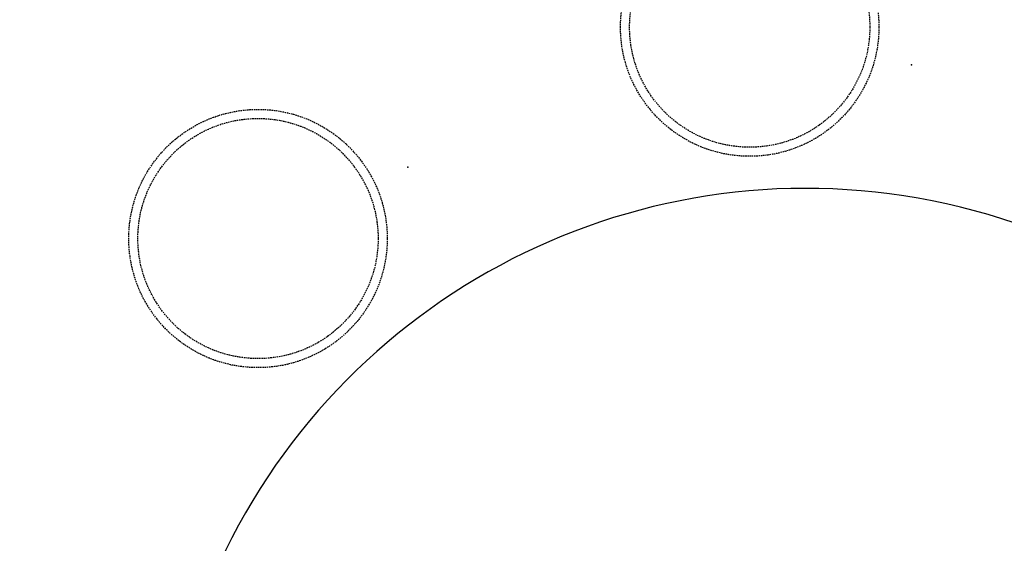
# Model space of a CAD drawing. Header units: millimetres. Extents: x -437 to 139813, y -473 to 90544.
# Tile 101 of 149: x 63473 to 64807, y 66867 to 67577. Entities that reach past the tile are written whole.
import ezdxf

# ---------------------------------------------------------------- set-up
doc = ezdxf.new("R2010")
doc.units = ezdxf.units.MM
doc.linetypes.add('DGN Style 1', pattern=[688.000884, 1.14476, -686.856124])
doc.linetypes.add('HHL_V050', pattern=[3, 2, -1])
doc.layers.add('059 Kader (tekening)', color=253, linetype='Continuous', lineweight=13)
for name, color, linetype in [('B4TM', 3, 'Continuous'), ('CH-00-chairs', 3, 'Continuous'), ('DR-90-points', 31, 'Continuous'), ('Xref', 253, 'Continuous')]:
    doc.layers.add(name, color=color, linetype=linetype)

# ---------------------------------------------------------------- blocks, each defined once
blk = doc.blocks.new('AE1')
at = {"layer": '059 Kader (tekening)', "color": 12, "linetype": 'Continuous', "lineweight": 13}
mesh = blk.add_polyface(dxfattribs=at)
corners = [(0, 0), (1399, 0), (1399, 841), (0, 841)]
mesh.append_faces([[corners[k] for k in face] for face in [(3, 1, 2)]], dxfattribs={"vtx0": -1, "color": 12})
mesh.append_faces([[corners[k] for k in face] for face in [(3, 0, 1)]], dxfattribs={"vtx2": -1, "color": 12})
at = {"layer": '059 Kader (tekening)', "color": 12, "linetype": 'Continuous', "lineweight": 35}
mesh = blk.add_polyface(dxfattribs=at)
corners = [(10, 10), (1389, 10), (1389, 831), (10, 831)]
mesh.append_faces([[corners[k] for k in face] for face in [(0, 2, 3)]], dxfattribs={"vtx0": -1, "color": 12})
mesh.append_faces([[corners[k] for k in face] for face in [(1, 2, 0)]], dxfattribs={"vtx1": -1, "color": 12})
blk = doc.blocks.new('Hocker')
at = {"layer": 'CH-00-chairs', "linetype": 'HHL_V050'}
for radius in [175, 162.7]:
    blk.add_circle((0, -225), radius, dxfattribs=at)
at = {"layer": 'DR-90-points'}
blk.add_point((0, 0), dxfattribs=at)
blk = doc.blocks.new('*U275')
at = {"layer": 'B4TM', "xscale": -1, "rotation": 90}
blk.add_blockref('Hocker', (-200, 0), dxfattribs=at)
blk = doc.blocks.new('*U276')
at = {"layer": 'B4TM', "color": 0, "linetype": 'ByBlock', "lineweight": -2, "transparency": 16777216, "rotation": 38.57142857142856}
blk.add_blockref('*U275', (37481.9, 79718.7), dxfattribs=at)
at = {"layer": 'B4TM', "color": 0, "linetype": 'ByBlock', "lineweight": -2, "transparency": 16777216}
blk.add_blockref('*U275', (38200.9, 79762.5), dxfattribs=at)

msp = doc.modelspace()

# ---------------------------------------------------------------- linework, layer by layer
at = {"layer": 'B4TM'}
msp.add_arc((64538, 66473), 875, 201.4723, 157.7943, dxfattribs=at)

# ---------------------------------------------------------------- block references
at = {"layer": 'B4TM', "xscale": -1, "rotation": 25.49741127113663}
msp.add_blockref('*U276', (132634.1, 11741.2), dxfattribs=at)
at = {"layer": 'Xref', "linetype": 'Continuous', "lineweight": 35, "xscale": 100, "yscale": 100, "zscale": 100}
msp.add_blockref('AE1', (-87, 6444.2), dxfattribs=at)

# ---------------------------------------------------------------- meshes
at = {"layer": 'Xref', "linetype": 'DGN Style 1', "lineweight": 13}
mesh = msp.add_polyface(dxfattribs=at)
corners = [(52913, 85844.2), (67613, 85844.2), (67613, 60044.2), (60263, 60044.2), (41813, 60044.2), (41813, 85844.2), (49313, 85844.2), (49313, 85834.2), (52913, 85834.2)]
mesh.append_faces([[corners[k] for k in face] for face in [(3, 1, 2), (1, 8, 0), (7, 5, 6)]], dxfattribs={"vtx0": -1})
mesh.append_faces([[corners[k] for k in face] for face in [(8, 3, 7), (4, 7, 3)]], dxfattribs={"vtx0": -1, "vtx1": -1})
mesh.append_faces([[corners[k] for k in face] for face in [(3, 8, 1)]], dxfattribs={"vtx0": -1, "vtx1": -1, "vtx2": -1})
mesh.append_faces([[corners[k] for k in face] for face in [(7, 4, 5)]], dxfattribs={"vtx0": -1, "vtx2": -1})

doc.saveas('drawing.dxf')
